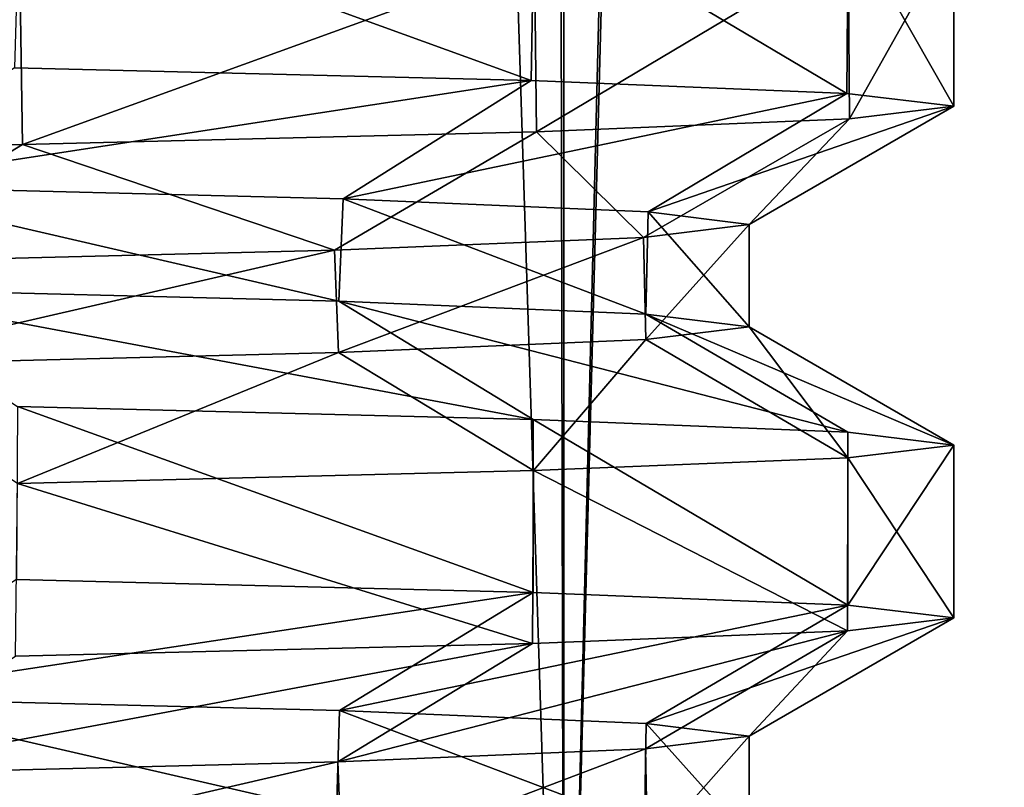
# Model space of a CAD drawing. Header units: millimetres. Extents: x -27 to 78, y -1 to 325.
# Tile 43 of 128: x 18.72 to 21.12, y 7.96 to 9.84. Entities that reach past the tile are written whole.
import ezdxf

# ---------------------------------------------------------------- set-up
doc = ezdxf.new("R2010")
doc.units = ezdxf.units.MM
doc.header["$LTSCALE"] = 65.185185
for name, color, linetype in [('183', 7, 'CONTINUOUS'), ('184', 7, 'CONTINUOUS'), ('193', 7, 'CONTINUOUS'), ('194', 7, 'CONTINUOUS'), ('2', 7, 'CONTINUOUS'), ('5', 7, 'CONTINUOUS'), ('6', 7, 'CONTINUOUS')]:
    doc.layers.add(name, color=color, linetype=linetype)

msp = doc.modelspace()

# ---------------------------------------------------------------- linework, layer by layer
at = {"layer": '183', "color": 7, "linetype": 'CONTINUOUS', "true_color": 0x96918c}
for points in [[(18.2675, 9.1811, -9.3032), (19.4978, 9.1498, -6.3312), (18.2831, 9.431, -9.2724), (18.2675, 9.1811, -9.3032)], [(19.4978, 9.1498, -6.3312), (19.5084, 9.3998, -6.2986), (18.2831, 9.431, -9.2724), (19.4978, 9.1498, -6.3312)], [(19.4978, 9.1498, -6.3312), (20.2481, 9.1186, -3.2037), (19.5084, 9.3998, -6.2986), (19.4978, 9.1498, -6.3312)], [(20.2481, 9.1186, -3.2037), (20.2534, 9.3685, -3.1703), (19.5084, 9.3998, -6.2986), (20.2481, 9.1186, -3.2037)], [(20.2481, 9.1186, -3.2037), (20.5, 9.0874, 0.0023), (20.2534, 9.3685, -3.1703), (20.2481, 9.1186, -3.2037)], [(20.5, 9.0874, 0.0023), (20.5, 9.3373, 0.0354), (20.2534, 9.3685, -3.1703), (20.5, 9.0874, 0.0023)], [(20.2474, 9.0561, 3.2083), (20.2423, 9.306, 3.2402), (20.5, 9.3373, 0.0354), (20.2474, 9.0561, 3.2083)], [(20.5, 9.0874, 0.0023), (20.2474, 9.0561, 3.2083), (20.5, 9.3373, 0.0354), (20.5, 9.0874, 0.0023)], [(19.4964, 9.0249, 6.3356), (19.4867, 9.2748, 6.3655), (20.2423, 9.306, 3.2402), (19.4964, 9.0249, 6.3356)], [(20.2474, 9.0561, 3.2083), (19.4964, 9.0249, 6.3356), (20.2423, 9.306, 3.2402), (20.2474, 9.0561, 3.2083)], [(18.2654, 8.9936, 9.3073), (18.2514, 9.2436, 9.3348), (19.4867, 9.2748, 6.3655), (18.2654, 8.9936, 9.3073)], [(19.4964, 9.0249, 6.3356), (18.2654, 8.9936, 9.3073), (19.4867, 9.2748, 6.3655), (19.4964, 9.0249, 6.3356)]]:
    msp.add_3dface(points, dxfattribs=at)
at = {"layer": '184', "color": 7, "linetype": 'CONTINUOUS', "true_color": 0x96918c}
for points in [[(18.2594, 7.9313, -9.319), (19.4918, 7.9, -6.3497), (18.2688, 8.1813, -9.3007), (18.2594, 7.9313, -9.319)], [(19.4918, 7.9, -6.3497), (19.4989, 8.1501, -6.3281), (18.2688, 8.1813, -9.3007), (19.4918, 7.9, -6.3497)], [(19.4918, 7.9, -6.3497), (20.2448, 7.8688, -3.2248), (19.4989, 8.1501, -6.3281), (19.4918, 7.9, -6.3497)], [(20.2448, 7.8688, -3.2248), (20.2487, 8.1188, -3.2001), (19.4989, 8.1501, -6.3281), (20.2448, 7.8688, -3.2248)], [(20.2448, 7.8688, -3.2248), (20.5, 7.8376, -0.0211), (20.2487, 8.1188, -3.2001), (20.2448, 7.8688, -3.2248)], [(20.5, 7.8376, -0.0211), (20.5, 8.0876, 0.0064), (20.2487, 8.1188, -3.2001), (20.5, 7.8376, -0.0211)], [(20.2514, 7.8064, 3.1831), (20.2467, 8.0563, 3.2127), (20.5, 8.0876, 0.0064), (20.2514, 7.8064, 3.1831)], [(20.5, 7.8376, -0.0211), (20.2514, 7.8064, 3.1831), (20.5, 8.0876, 0.0064), (20.5, 7.8376, -0.0211)], [(19.5049, 7.7751, 6.3094), (19.495, 8.0251, 6.3401), (20.2467, 8.0563, 3.2127), (19.5049, 7.7751, 6.3094)], [(20.2514, 7.8064, 3.1831), (19.5049, 7.7751, 6.3094), (20.2467, 8.0563, 3.2127), (20.2514, 7.8064, 3.1831)], [(18.2788, 7.7439, 9.2808), (18.2631, 7.9938, 9.3118), (19.495, 8.0251, 6.3401), (18.2788, 7.7439, 9.2808)], [(19.5049, 7.7751, 6.3094), (18.2788, 7.7439, 9.2808), (19.495, 8.0251, 6.3401), (19.5049, 7.7751, 6.3094)]]:
    msp.add_3dface(points, dxfattribs=at)
at = {"layer": '193', "color": 7, "linetype": 'CONTINUOUS', "true_color": 0x96918c}
for points in [[(18.7122, 8.8924, -9.5317), (18.7101, 8.4701, -9.5359), (19.9722, 8.4388, -6.4894), (18.7122, 8.8924, -9.5317)], [(19.9727, 8.8612, -6.4878), (18.7122, 8.8924, -9.5317), (19.9722, 8.4388, -6.4894), (19.9727, 8.8612, -6.4878)], [(19.9727, 8.8612, -6.4878), (19.9722, 8.4388, -6.4894), (20.7417, 8.4075, -3.2836), (19.9727, 8.8612, -6.4878)], [(20.7416, 8.83, -3.2845), (19.9727, 8.8612, -6.4878), (20.7417, 8.4075, -3.2836), (20.7416, 8.83, -3.2845)], [(21, 8.7987, -0.0006), (20.7416, 8.83, -3.2845), (20.7417, 8.4075, -3.2836), (21, 8.7987, -0.0006)], [(20.7417, 8.7675, 3.2834), (21, 8.7987, -0.0006), (21, 8.3763, 0.0029), (20.7417, 8.7675, 3.2834)], [(21, 8.7987, -0.0006), (20.7417, 8.4075, -3.2836), (21, 8.3763, 0.0029), (21, 8.7987, -0.0006)], [(19.9729, 8.7362, 6.487), (20.7417, 8.7675, 3.2834), (20.7408, 8.345, 3.2892), (19.9729, 8.7362, 6.487)], [(20.7417, 8.7675, 3.2834), (21, 8.3763, 0.0029), (20.7408, 8.345, 3.2892), (20.7417, 8.7675, 3.2834)], [(18.7124, 8.705, 9.5314), (19.9729, 8.7362, 6.487), (19.9704, 8.3138, 6.4947), (18.7124, 8.705, 9.5314)], [(19.9729, 8.7362, 6.487), (20.7408, 8.345, 3.2892), (19.9704, 8.3138, 6.4947), (19.9729, 8.7362, 6.487)], [(18.7124, 8.705, 9.5314), (19.9704, 8.3138, 6.4947), (18.7077, 8.2825, 9.5405), (18.7124, 8.705, 9.5314)]]:
    msp.add_3dface(points, dxfattribs=at)
at = {"layer": '194', "color": 7, "linetype": 'CONTINUOUS', "true_color": 0x96918c}
for points in [[(18.717, 10.1423, -9.5223), (18.7048, 9.7202, -9.5463), (19.9672, 9.689, -6.5046), (18.717, 10.1423, -9.5223)], [(19.9747, 10.1111, -6.4816), (18.717, 10.1423, -9.5223), (19.9672, 9.689, -6.5046), (19.9747, 10.1111, -6.4816)], [(19.9747, 10.1111, -6.4816), (19.9672, 9.689, -6.5046), (20.7385, 9.6577, -3.3036), (19.9747, 10.1111, -6.4816)], [(20.742, 10.0799, -3.2819), (19.9747, 10.1111, -6.4816), (20.7385, 9.6577, -3.3036), (20.742, 10.0799, -3.2819)], [(20.742, 10.0799, -3.2819), (20.7385, 9.6577, -3.3036), (21, 9.6265, -0.0218), (20.742, 10.0799, -3.2819)], [(21, 10.0487, -0.0019), (20.742, 10.0799, -3.2819), (21, 9.6265, -0.0218), (21, 10.0487, -0.0019)], [(20.7425, 10.0175, 3.2784), (21, 10.0487, -0.0019), (20.7453, 9.5953, 3.2606), (20.7425, 10.0175, 3.2784)], [(21, 10.0487, -0.0019), (21, 9.6265, -0.0218), (20.7453, 9.5953, 3.2606), (21, 10.0487, -0.0019)], [(19.9756, 9.9863, 6.479), (20.7425, 10.0175, 3.2784), (19.9806, 9.5641, 6.4633), (19.9756, 9.9863, 6.479)], [(20.7425, 10.0175, 3.2784), (20.7453, 9.5953, 3.2606), (19.9806, 9.5641, 6.4633), (20.7425, 10.0175, 3.2784)], [(18.7177, 9.9551, 9.5209), (19.9756, 9.9863, 6.479), (18.7246, 9.5328, 9.5074), (18.7177, 9.9551, 9.5209)], [(19.9756, 9.9863, 6.479), (19.9806, 9.5641, 6.4633), (18.7246, 9.5328, 9.5074), (19.9756, 9.9863, 6.479)], [(17, 9.9239, 12.3288), (18.7177, 9.9551, 9.5209), (17.0082, 9.5016, 12.3176), (17, 9.9239, 12.3288)], [(18.7177, 9.9551, 9.5209), (18.7246, 9.5328, 9.5074), (17.0082, 9.5016, 12.3176), (18.7177, 9.9551, 9.5209)]]:
    msp.add_3dface(points, dxfattribs=at)
at = {"layer": '2', "color": 7, "linetype": 'CONTINUOUS', "true_color": 0x96918c}
for points in [[(19.973, 46.5961, -10.36), (18.2029, 6.4, -13.2252), (18.624, 47.9577, -12.6256), (19.973, 46.5961, -10.36)], [(18.2029, 6.4, 13.2252), (20.0476, 6.4, 10.2148), (18.7069, 47.8741, 12.5025), (18.2029, 6.4, 13.2252)], [(18.7069, 47.8741, 12.5025), (20.0476, 6.4, 10.2148), (20.0463, 46.5223, 10.2176), (18.7069, 47.8741, 12.5025)], [(20.0476, 6.4, -10.2148), (18.2029, 6.4, -13.2252), (19.973, 46.5961, -10.36), (20.0476, 6.4, -10.2148)], [(21.0156, 45.545, -8.037), (20.0476, 6.4, -10.2148), (19.973, 46.5961, -10.36), (21.0156, 45.545, -8.037)], [(20.0463, 46.5223, 10.2176), (20.0476, 6.4, 10.2148), (21.0762, 45.484, 7.8767), (20.0463, 46.5223, 10.2176)], [(21.3988, 6.4, -6.9529), (20.0476, 6.4, -10.2148), (21.0156, 45.545, -8.037), (21.3988, 6.4, -6.9529)], [(21.8099, 44.7449, -5.5299), (21.3988, 6.4, -6.9529), (21.0156, 45.545, -8.037), (21.8099, 44.7449, -5.5299)], [(20.0476, 6.4, 10.2148), (21.3988, 6.4, 6.9529), (21.0762, 45.484, 7.8767), (20.0476, 6.4, 10.2148)], [(21.0762, 45.484, 7.8767), (21.3988, 6.4, 6.9529), (21.8535, 44.7009, 5.3546), (21.0762, 45.484, 7.8767)]]:
    msp.add_3dface(points, dxfattribs=at)
at = {"layer": '5', "color": 7, "linetype": 'CONTINUOUS', "true_color": 0x96918c}
for points in [[(18.7122, 8.8924, -9.5317), (19.9727, 8.8612, -6.4878), (18.2675, 9.1811, -9.3032), (18.7122, 8.8924, -9.5317)], [(18.2675, 9.1811, -9.3032), (19.9727, 8.8612, -6.4878), (19.4978, 9.1498, -6.3312), (18.2675, 9.1811, -9.3032)], [(19.9727, 8.8612, -6.4878), (20.7416, 8.83, -3.2845), (19.4978, 9.1498, -6.3312), (19.9727, 8.8612, -6.4878)], [(19.4978, 9.1498, -6.3312), (20.7416, 8.83, -3.2845), (20.2481, 9.1186, -3.2037), (19.4978, 9.1498, -6.3312)], [(20.7416, 8.83, -3.2845), (21, 8.7987, -0.0006), (20.2481, 9.1186, -3.2037), (20.7416, 8.83, -3.2845)], [(20.2481, 9.1186, -3.2037), (21, 8.7987, -0.0006), (20.5, 9.0874, 0.0023), (20.2481, 9.1186, -3.2037)], [(20.5, 9.0874, 0.0023), (20.7417, 8.7675, 3.2834), (20.2474, 9.0561, 3.2083), (20.5, 9.0874, 0.0023)], [(21, 8.7987, -0.0006), (20.7417, 8.7675, 3.2834), (20.5, 9.0874, 0.0023), (21, 8.7987, -0.0006)], [(20.2474, 9.0561, 3.2083), (19.9729, 8.7362, 6.487), (19.4964, 9.0249, 6.3356), (20.2474, 9.0561, 3.2083)], [(20.7417, 8.7675, 3.2834), (19.9729, 8.7362, 6.487), (20.2474, 9.0561, 3.2083), (20.7417, 8.7675, 3.2834)], [(19.4964, 9.0249, 6.3356), (18.7124, 8.705, 9.5314), (18.2654, 8.9936, 9.3073), (19.4964, 9.0249, 6.3356)], [(19.9729, 8.7362, 6.487), (18.7124, 8.705, 9.5314), (19.4964, 9.0249, 6.3356), (19.9729, 8.7362, 6.487)]]:
    msp.add_3dface(points, dxfattribs=at)
at = {"layer": '6', "color": 7, "linetype": 'CONTINUOUS', "true_color": 0x96918c}
for points in [[(18.7048, 9.7202, -9.5463), (18.2831, 9.431, -9.2724), (19.9672, 9.689, -6.5046), (18.7048, 9.7202, -9.5463)], [(18.2831, 9.431, -9.2724), (19.5084, 9.3998, -6.2986), (19.9672, 9.689, -6.5046), (18.2831, 9.431, -9.2724)], [(19.9672, 9.689, -6.5046), (19.5084, 9.3998, -6.2986), (20.7385, 9.6577, -3.3036), (19.9672, 9.689, -6.5046)], [(19.5084, 9.3998, -6.2986), (20.2534, 9.3685, -3.1703), (20.7385, 9.6577, -3.3036), (19.5084, 9.3998, -6.2986)], [(20.7385, 9.6577, -3.3036), (20.2534, 9.3685, -3.1703), (21, 9.6265, -0.0218), (20.7385, 9.6577, -3.3036)], [(20.2534, 9.3685, -3.1703), (20.5, 9.3373, 0.0354), (21, 9.6265, -0.0218), (20.2534, 9.3685, -3.1703)], [(21, 9.6265, -0.0218), (20.5, 9.3373, 0.0354), (20.7453, 9.5953, 3.2606), (21, 9.6265, -0.0218)], [(20.7453, 9.5953, 3.2606), (20.2423, 9.306, 3.2402), (19.9806, 9.5641, 6.4633), (20.7453, 9.5953, 3.2606)], [(20.5, 9.3373, 0.0354), (20.2423, 9.306, 3.2402), (20.7453, 9.5953, 3.2606), (20.5, 9.3373, 0.0354)], [(19.9806, 9.5641, 6.4633), (19.4867, 9.2748, 6.3655), (18.7246, 9.5328, 9.5074), (19.9806, 9.5641, 6.4633)], [(20.2423, 9.306, 3.2402), (19.4867, 9.2748, 6.3655), (19.9806, 9.5641, 6.4633), (20.2423, 9.306, 3.2402)], [(18.7246, 9.5328, 9.5074), (18.2514, 9.2436, 9.3348), (17.0082, 9.5016, 12.3176), (18.7246, 9.5328, 9.5074)], [(19.4867, 9.2748, 6.3655), (18.2514, 9.2436, 9.3348), (18.7246, 9.5328, 9.5074), (19.4867, 9.2748, 6.3655)], [(18.7101, 8.4701, -9.5359), (18.2688, 8.1813, -9.3007), (19.9722, 8.4388, -6.4894), (18.7101, 8.4701, -9.5359)], [(18.2688, 8.1813, -9.3007), (19.4989, 8.1501, -6.3281), (19.9722, 8.4388, -6.4894), (18.2688, 8.1813, -9.3007)], [(19.9722, 8.4388, -6.4894), (19.4989, 8.1501, -6.3281), (20.7417, 8.4075, -3.2836), (19.9722, 8.4388, -6.4894)], [(19.4989, 8.1501, -6.3281), (20.2487, 8.1188, -3.2001), (20.7417, 8.4075, -3.2836), (19.4989, 8.1501, -6.3281)], [(20.7417, 8.4075, -3.2836), (20.2487, 8.1188, -3.2001), (21, 8.3763, 0.0029), (20.7417, 8.4075, -3.2836)], [(20.2487, 8.1188, -3.2001), (20.5, 8.0876, 0.0064), (21, 8.3763, 0.0029), (20.2487, 8.1188, -3.2001)], [(21, 8.3763, 0.0029), (20.5, 8.0876, 0.0064), (20.7408, 8.345, 3.2892), (21, 8.3763, 0.0029)], [(20.2467, 8.0563, 3.2127), (19.495, 8.0251, 6.3401), (20.7408, 8.345, 3.2892), (20.2467, 8.0563, 3.2127)], [(20.7408, 8.345, 3.2892), (19.495, 8.0251, 6.3401), (19.9704, 8.3138, 6.4947), (20.7408, 8.345, 3.2892)], [(20.5, 8.0876, 0.0064), (20.2467, 8.0563, 3.2127), (20.7408, 8.345, 3.2892), (20.5, 8.0876, 0.0064)], [(19.495, 8.0251, 6.3401), (18.2631, 7.9938, 9.3118), (19.9704, 8.3138, 6.4947), (19.495, 8.0251, 6.3401)], [(19.9704, 8.3138, 6.4947), (18.2631, 7.9938, 9.3118), (18.7077, 8.2825, 9.5405), (19.9704, 8.3138, 6.4947)]]:
    msp.add_3dface(points, dxfattribs=at)

doc.saveas('drawing.dxf')
